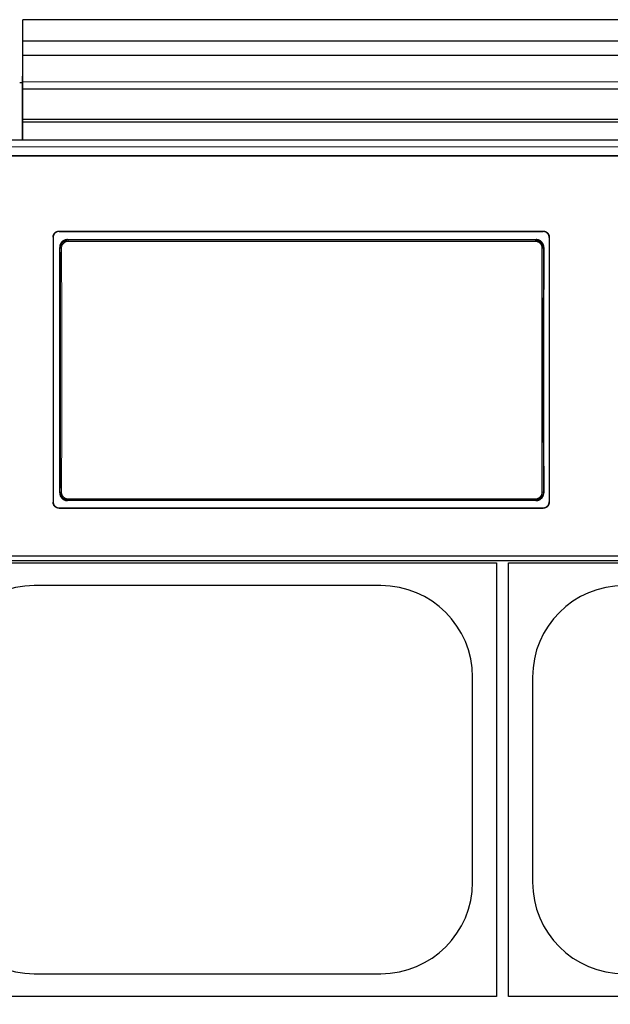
# Model space of a CAD drawing. Header units: inches. Extents: x 0 to 20790, y -12 to 14700.
# Tile 66 of 184: x 1871 to 2362, y 10812 to 11629. Entities that reach past the tile are written whole.
import ezdxf

# ---------------------------------------------------------------- set-up
doc = ezdxf.new("R2010")
doc.units = ezdxf.units.IN
doc.layers.add('1', color=7, linetype='Continuous', true_color=0xffffff)
doc.layers.add('254', color=7, linetype='Continuous', true_color=0xffffff)
doc.styles.add('latin_extended', font='simplex.shx')
doc.dimstyles.get("Standard").update_dxf_attribs({"dimtxt": 0.18, "dimasz": 0.18, "dimexe": 0.18, "dimexo": 0.0625, "dimgap": 0.09, "dimtad": 0, "dimtih": 1, "dimtoh": 1, "dimdec": 4, "dimzin": 0, "dimdsep": 46, "dimtxsty": 'Standard', "dimcen": 0.09, "dimadec": 0, "dimazin": 0, "dimtfac": 1, "dimtdec": 4, "dimtofl": 0, "dimtmove": 0, "dimatfit": 3, "dimfxl": 1, "dimtolj": 1, "dimtzin": 0, "dimarcsym": 0})

# ---------------------------------------------------------------- blocks, each defined once
blk = doc.blocks.new('_U2')
at = {"layer": '254', "color": 3, "linetype": 'Continuous', "lineweight": 13, "transparency": 16777216}
for p, q in [((7492.17, 11395.31), (7492.17, 8382.68)), ((438.17, 10122.32), (438.17, 8382.68)), ((560.67, 8417.68), (7369.67, 8417.68))]:
    blk.add_line(p, q, dxfattribs=at)
at = {"layer": '254', "color": 3, "transparency": 16777216}
for points in [[(560.67, 8438.09), (560.67, 8397.26), (438.17, 8417.68)], [(7369.67, 8397.26), (7369.67, 8438.09), (7492.17, 8417.68)]]:
    blk.add_solid(points, dxfattribs=at)
at = {"layer": 'Defpoints', "color": 0, "transparency": 16777216}
for p in [(7492.17, 11430.31), (438.17, 10157.32), (7492.17, 8417.68)]:
    blk.add_point(p, dxfattribs=at)
at = {"layer": '254', "color": 2, "lineweight": 13, "transparency": 16777216, "insert": (3746.42, 8601.43), "char_height": 122.5, "attachment_point": 1, "style": 'latin_extended'}
blk.add_mtext('\\A1;7054', dxfattribs=at)

msp = doc.modelspace()

# ---------------------------------------------------------------- linework, layer by layer
at = {"layer": '1', "color": 2, "linetype": 'Continuous', "lineweight": 25}
for p, q in [((1873.669, 11611.382), (1873.669, 11629.194)), ((2850.669, 11629.194), (1873.669, 11629.194)), ((1873.669, 11599.422), (1873.669, 11611.382)), ((2850.669, 11611.382), (1873.669, 11611.382)), ((1873.669, 11577.559), (1873.669, 11599.422)), ((2850.669, 11599.422), (1873.669, 11599.422)), ((1873.668, 11582.324), (1873.169, 11582.324)), ((1873.169, 11582.324), (1873.169, 11529.089)), ((1873.175, 11576.824), (1871.169, 11576.824)), ((1873.669, 11571.839), (1873.669, 11577.559)), ((1873.669, 11546.296), (1873.669, 11571.839)), ((1873.669, 11571.839), (2850.669, 11571.839)), ((1873.669, 11544.032), (1873.669, 11546.296)), ((2850.669, 11546.296), (1873.669, 11546.296)), ((1873.669, 11529.091), (1873.669, 11544.032)), ((2850.669, 11544.032), (1873.669, 11544.032)), ((2396.919, 11529.09), (1813.919, 11529.09)), ((2397.919, 11516.199), (1812.919, 11516.199)), ((1813.919, 11516.204), (2396.919, 11516.204)), ((1903.919, 11453.696), (2305.919, 11453.696)), ((1903.919, 11453.392), (2305.919, 11453.392)), ((1898.919, 11448.721), (1898.919, 11228.648)), ((1910.833, 11446.634), (2300.006, 11446.634)), ((2310.919, 11448.721), (2310.919, 11228.648)), ((1903.919, 11223.937), (2305.919, 11223.937)), ((1903.919, 11223.667), (2305.919, 11223.667)), ((2299.942, 11229.979), (1910.896, 11229.979)), ((2417.919, 11183.829), (1792.919, 11183.829)), ((1165.919, 11180.243), (2415.919, 11180.243)), ((1787.169, 11178.324), (2267.169, 11178.324)), ((2267.169, 11178.324), (2267.169, 10818.324)), ((2277.169, 11178.324), (2757.169, 11178.324)), ((2277.169, 10818.324), (2277.169, 11178.324)), ((2171.169, 11159.424), (1883.169, 11159.424)), ((2247.269, 10913.324), (2247.269, 11083.324)), ((2297.069, 11083.324), (2297.069, 10913.324)), ((1883.169, 10837.224), (2171.169, 10837.224)), ((2267.169, 10818.324), (1787.169, 10818.324)), ((2757.169, 10818.324), (2277.169, 10818.324))]:
    msp.add_line(p, q, dxfattribs=at)
at = {"layer": '1', "color": 110, "linetype": 'Continuous', "lineweight": 13}
for p, q in [((2850.669, 11577.559), (1873.669, 11577.559)), ((1903.919, 11453.696), (1903.919, 11453.392)), ((2305.919, 11453.392), (2305.919, 11453.696)), ((1910.833, 11446.634), (1911.391, 11446.076)), ((1911.391, 11446.076), (2299.448, 11446.076)), ((1911.391, 11446.076), (1911.391, 11445.166)), ((2299.448, 11445.166), (1911.391, 11445.166)), ((2299.448, 11446.076), (2300.006, 11446.634)), ((2299.448, 11446.076), (2299.448, 11445.166)), ((1904.925, 11439.559), (1904.374, 11440.111)), ((2306.465, 11440.111), (2305.914, 11439.559)), ((1904.433, 11236.499), (1904.925, 11236.99)), ((1911.391, 11230.474), (1911.391, 11231.384)), ((1911.391, 11231.384), (2299.448, 11231.384)), ((2299.448, 11231.384), (2299.448, 11230.474)), ((2305.914, 11236.99), (2306.405, 11236.499)), ((1903.919, 11223.937), (1903.919, 11223.667)), ((1911.391, 11230.474), (1910.896, 11229.979)), ((2299.448, 11230.474), (1911.391, 11230.474)), ((2299.942, 11229.979), (2299.448, 11230.474)), ((2305.919, 11223.667), (2305.919, 11223.937))]:
    msp.add_line(p, q, dxfattribs=at)
at = {"layer": '1', "color": 2, "linetype": 'Continuous', "lineweight": 25}
for centre, start, end in [((1883.169, 11083.324), 90, 180), ((2171.169, 11083.324), 0, 90), ((2373.169, 11083.324), 90, 180), ((1883.169, 10913.324), 180, 270), ((2171.169, 10913.324), 270, 0), ((2373.169, 10913.324), 180, 270)]:
    msp.add_arc(centre, 76.1, start, end, dxfattribs=at)
for centre, start_param, end_param in [((1841.742, 11331.664), 4.6330009, 4.8028843), ((2369.097, 11331.664), 1.480301, 1.6501845)]:
    msp.add_ellipse(centre, major_axis=(0, 1200), ratio=0.0524078, start_param=start_param, end_param=end_param, dxfattribs=at)
at = {"layer": '1', "color": 110, "linetype": 'Continuous', "lineweight": 13}
for centre, major_axis, ratio, start_param, end_param in [((1905.924, 11439.559), (1, 0.004), 0.0844733, 1.570421, 3.0890448), ((1842.313, 11338.275), (0, 1199), 0.0524078, 4.6278141, 4.7969639), ((1843.312, 11338.275), (0, 1200), 0.0523641, 4.6278141, 4.7969639), ((2367.527, 11338.275), (0, 1200), 0.0523641, 1.4862214, 1.6553712), ((2304.915, 11439.559), (-1, 0.004), 0.0844733, 3.1941405, 4.7127643), ((2368.526, 11338.275), (0, 1199), 0.0524078, 1.4862214, 1.6553712), ((1905.924, 11236.99), (1, -0.004), 0.0844733, 3.1941405, 4.7127643), ((2304.915, 11236.99), (1, 0.004), 0.0844733, 4.7120137, 6.2306374)]:
    msp.add_ellipse(centre, major_axis=major_axis, ratio=ratio, start_param=start_param, end_param=end_param, dxfattribs=at)
msp.add_open_spline([(2396.919, 11523.718), (1813.919, 11523.718)], degree=1, dxfattribs=at)
at = {"layer": '1', "color": 2, "linetype": 'Continuous', "lineweight": 25}
for points, knots in [([(1898.919, 11448.721), (1898.919, 11448.885), (1898.928, 11449.048), (1898.96, 11449.372), (1899.007, 11449.692), (1899.086, 11450.007), (1899.146, 11450.202), (1899.158, 11450.241), (1899.184, 11450.319), (1899.197, 11450.358), (1899.239, 11450.474), (1899.269, 11450.55), (1899.363, 11450.776), (1899.502, 11451.069), (1899.669, 11451.347), (1899.805, 11451.55), (1899.852, 11451.617), (1899.926, 11451.715), (1899.95, 11451.748), (1900.001, 11451.812), (1900.027, 11451.844), (1900.157, 11452.003), (1900.267, 11452.123), (1900.498, 11452.353), (1900.739, 11452.571), (1901.001, 11452.765), (1901.172, 11452.878), (1901.206, 11452.901), (1901.276, 11452.944), (1901.311, 11452.966), (1901.417, 11453.029), (1901.488, 11453.069), (1901.704, 11453.185), (1901.999, 11453.323), (1902.305, 11453.433), (1902.54, 11453.504), (1902.619, 11453.526), (1902.778, 11453.566), (1902.859, 11453.584), (1903.101, 11453.632), (1903.426, 11453.68), (1903.754, 11453.696), (1903.919, 11453.696)], [0, 0, 0, 0, 0.0625, 0.0625, 0.125, 0.1875, 0.1875, 0.203125, 0.203125, 0.21875, 0.21875, 0.25, 0.25, 0.3125, 0.375, 0.375, 0.40625, 0.40625, 0.421875, 0.421875, 0.4375, 0.4375, 0.5, 0.5, 0.5625, 0.625, 0.625, 0.640625, 0.640625, 0.65625, 0.65625, 0.6875, 0.6875, 0.75, 0.8125, 0.8125, 0.84375, 0.84375, 0.875, 0.875, 0.9375, 1, 1, 1, 1]), ([(1903.919, 11453.392), (1903.754, 11453.392), (1903.591, 11453.384), (1903.266, 11453.352), (1902.944, 11453.305), (1902.627, 11453.226), (1902.431, 11453.167), (1902.392, 11453.155), (1902.314, 11453.129), (1902.275, 11453.116), (1902.158, 11453.074), (1902.082, 11453.045), (1901.855, 11452.951), (1901.56, 11452.812), (1901.28, 11452.646), (1901.077, 11452.511), (1900.976, 11452.441), (1900.878, 11452.366), (1900.813, 11452.316), (1900.781, 11452.29), (1900.622, 11452.16), (1900.5, 11452.051), (1900.27, 11451.822), (1900.051, 11451.582), (1899.856, 11451.321), (1899.742, 11451.151), (1899.719, 11451.117), (1899.675, 11451.048), (1899.654, 11451.013), (1899.59, 11450.907), (1899.55, 11450.836), (1899.434, 11450.621), (1899.294, 11450.328), (1899.184, 11450.023), (1899.113, 11449.79), (1899.091, 11449.711), (1899.051, 11449.552), (1899.032, 11449.472), (1898.984, 11449.231), (1898.936, 11448.908), (1898.919, 11448.581), (1898.919, 11448.417)], [0, 0, 0, 0, 0.0625, 0.0625, 0.125, 0.1875, 0.1875, 0.203125, 0.203125, 0.21875, 0.21875, 0.25, 0.25, 0.3125, 0.375, 0.375, 0.40625, 0.421875, 0.421875, 0.4375, 0.4375, 0.5, 0.5, 0.5625, 0.625, 0.625, 0.640625, 0.640625, 0.65625, 0.65625, 0.6875, 0.6875, 0.75, 0.8125, 0.8125, 0.84375, 0.84375, 0.875, 0.875, 0.9375, 1, 1, 1, 1]), ([(2305.919, 11453.696), (2306.084, 11453.696), (2306.248, 11453.688), (2306.573, 11453.656), (2306.895, 11453.609), (2307.212, 11453.53), (2307.408, 11453.471), (2307.447, 11453.459), (2307.525, 11453.433), (2307.564, 11453.42), (2307.681, 11453.378), (2307.757, 11453.349), (2307.984, 11453.255), (2308.279, 11453.117), (2308.558, 11452.95), (2308.762, 11452.815), (2308.862, 11452.745), (2308.961, 11452.671), (2309.026, 11452.62), (2309.058, 11452.595), (2309.217, 11452.465), (2309.338, 11452.355), (2309.569, 11452.126), (2309.788, 11451.886), (2309.983, 11451.625), (2310.097, 11451.456), (2310.119, 11451.421), (2310.164, 11451.352), (2310.185, 11451.317), (2310.249, 11451.212), (2310.289, 11451.141), (2310.405, 11450.926), (2310.544, 11450.632), (2310.655, 11450.327), (2310.726, 11450.094), (2310.748, 11450.015), (2310.788, 11449.857), (2310.806, 11449.777), (2310.855, 11449.535), (2310.903, 11449.212), (2310.919, 11448.885), (2310.919, 11448.721)], [0, 0, 0, 0, 0.0625, 0.0625, 0.125, 0.1875, 0.1875, 0.203125, 0.203125, 0.21875, 0.21875, 0.25, 0.25, 0.3125, 0.375, 0.375, 0.40625, 0.421875, 0.421875, 0.4375, 0.4375, 0.5, 0.5, 0.5625, 0.625, 0.625, 0.640625, 0.640625, 0.65625, 0.65625, 0.6875, 0.6875, 0.75, 0.8125, 0.8125, 0.84375, 0.84375, 0.875, 0.875, 0.9375, 1, 1, 1, 1]), ([(2310.919, 11448.417), (2310.919, 11448.581), (2310.911, 11448.744), (2310.879, 11449.067), (2310.831, 11449.388), (2310.752, 11449.703), (2310.693, 11449.898), (2310.681, 11449.937), (2310.655, 11450.015), (2310.641, 11450.054), (2310.6, 11450.17), (2310.57, 11450.246), (2310.476, 11450.472), (2310.337, 11450.765), (2310.169, 11451.043), (2310.034, 11451.246), (2309.986, 11451.312), (2309.913, 11451.411), (2309.888, 11451.443), (2309.838, 11451.508), (2309.812, 11451.54), (2309.681, 11451.699), (2309.571, 11451.819), (2309.341, 11452.049), (2309.1, 11452.266), (2308.838, 11452.46), (2308.667, 11452.574), (2308.633, 11452.596), (2308.563, 11452.64), (2308.528, 11452.662), (2308.422, 11452.725), (2308.351, 11452.765), (2308.134, 11452.88), (2307.84, 11453.019), (2307.533, 11453.129), (2307.299, 11453.2), (2307.22, 11453.222), (2307.06, 11453.262), (2306.98, 11453.28), (2306.738, 11453.328), (2306.413, 11453.376), (2306.084, 11453.392), (2305.919, 11453.392)], [0, 0, 0, 0, 0.0625, 0.0625, 0.125, 0.1875, 0.1875, 0.203125, 0.203125, 0.21875, 0.21875, 0.25, 0.25, 0.3125, 0.375, 0.375, 0.40625, 0.40625, 0.421875, 0.421875, 0.4375, 0.4375, 0.5, 0.5, 0.5625, 0.625, 0.625, 0.640625, 0.640625, 0.65625, 0.65625, 0.6875, 0.6875, 0.75, 0.8125, 0.8125, 0.84375, 0.84375, 0.875, 0.875, 0.9375, 1, 1, 1, 1]), ([(1910.833, 11446.634), (1910.618, 11446.634), (1910.405, 11446.623), (1909.982, 11446.581), (1909.773, 11446.55), (1909.357, 11446.466), (1909.151, 11446.415), (1908.896, 11446.336), (1908.845, 11446.32), (1908.743, 11446.286), (1908.692, 11446.269), (1908.541, 11446.214), (1908.441, 11446.175), (1908.146, 11446.052), (1907.764, 11445.869), (1907.401, 11445.65), (1907.137, 11445.471), (1907.05, 11445.41), (1906.922, 11445.313), (1906.88, 11445.281), (1906.795, 11445.214), (1906.754, 11445.181), (1906.548, 11445.01), (1906.392, 11444.866), (1906.094, 11444.564), (1905.954, 11444.407), (1905.687, 11444.078), (1905.562, 11443.906), (1905.415, 11443.683), (1905.386, 11443.638), (1905.33, 11443.547), (1905.247, 11443.41), (1905.169, 11443.271), (1905.022, 11442.989), (1904.844, 11442.605), (1904.704, 11442.206), (1904.613, 11441.901), (1904.586, 11441.798), (1904.548, 11441.642), (1904.536, 11441.59), (1904.513, 11441.486), (1904.502, 11441.433), (1904.452, 11441.172), (1904.392, 11440.75), (1904.373, 11440.325), (1904.374, 11440.111)], [0, 0, 0, 0, 0.0625, 0.0625, 0.125, 0.125, 0.1875, 0.1875, 0.203125, 0.203125, 0.21875, 0.21875, 0.25, 0.25, 0.3125, 0.375, 0.375, 0.40625, 0.40625, 0.421875, 0.421875, 0.4375, 0.4375, 0.5, 0.5, 0.5625, 0.5625, 0.625, 0.625, 0.640625, 0.640625, 0.65625, 0.6875, 0.6875, 0.75, 0.8125, 0.8125, 0.84375, 0.84375, 0.859375, 0.859375, 0.875, 0.875, 0.9375, 1, 1, 1, 1]), ([(2305.914, 11439.559), (2305.914, 11439.774), (2305.895, 11440.2), (2305.834, 11440.622), (2305.783, 11440.885), (2305.772, 11440.938), (2305.749, 11441.042), (2305.712, 11441.198), (2305.671, 11441.352), (2305.579, 11441.656), (2305.439, 11442.055), (2305.26, 11442.439), (2305.111, 11442.721), (2305.059, 11442.814), (2304.977, 11442.953), (2304.949, 11442.998), (2304.892, 11443.089), (2304.863, 11443.134), (2304.717, 11443.356), (2304.466, 11443.697), (2304.183, 11444.012), (2303.959, 11444.238), (2303.883, 11444.312), (2303.765, 11444.42), (2303.725, 11444.455), (2303.644, 11444.525), (2303.603, 11444.56), (2303.397, 11444.731), (2303.226, 11444.858), (2302.875, 11445.095), (2302.694, 11445.204), (2302.321, 11445.405), (2302.129, 11445.496), (2301.883, 11445.599), (2301.833, 11445.619), (2301.733, 11445.658), (2301.683, 11445.676), (2301.532, 11445.731), (2301.431, 11445.764), (2301.125, 11445.857), (2300.715, 11445.96), (2300.297, 11446.023), (2299.875, 11446.065), (2299.662, 11446.076), (2299.448, 11446.076)], [0, 0, 0, 0, 0.0625, 0.125, 0.125, 0.140625, 0.140625, 0.15625, 0.1875, 0.1875, 0.25, 0.3125, 0.3125, 0.34375, 0.34375, 0.359375, 0.359375, 0.375, 0.375, 0.4375, 0.5, 0.5, 0.53125, 0.53125, 0.546875, 0.546875, 0.5625, 0.5625, 0.625, 0.625, 0.6875, 0.6875, 0.75, 0.75, 0.765625, 0.765625, 0.78125, 0.78125, 0.8125, 0.8125, 0.875, 0.9375, 0.9375, 1, 1, 1, 1]), ([(2306.465, 11440.111), (2306.466, 11440.325), (2306.456, 11440.537), (2306.417, 11440.958), (2306.388, 11441.167), (2306.308, 11441.582), (2306.258, 11441.788), (2306.183, 11442.043), (2306.168, 11442.094), (2306.135, 11442.195), (2306.118, 11442.246), (2306.065, 11442.398), (2306.028, 11442.498), (2305.908, 11442.793), (2305.73, 11443.177), (2305.516, 11443.542), (2305.342, 11443.807), (2305.282, 11443.895), (2305.188, 11444.024), (2305.156, 11444.067), (2305.091, 11444.151), (2305.058, 11444.194), (2304.89, 11444.402), (2304.748, 11444.561), (2304.45, 11444.863), (2304.295, 11445.006), (2303.97, 11445.277), (2303.8, 11445.404), (2303.579, 11445.554), (2303.535, 11445.584), (2303.445, 11445.641), (2303.399, 11445.67), (2303.262, 11445.753), (2303.169, 11445.806), (2302.888, 11445.959), (2302.505, 11446.142), (2302.107, 11446.286), (2301.802, 11446.38), (2301.699, 11446.409), (2301.544, 11446.448), (2301.492, 11446.461), (2301.387, 11446.485), (2301.334, 11446.496), (2301.071, 11446.549), (2300.648, 11446.612), (2300.221, 11446.634), (2300.006, 11446.634)], [0, 0, 0, 0, 0.0625, 0.0625, 0.125, 0.125, 0.1875, 0.1875, 0.203125, 0.203125, 0.21875, 0.21875, 0.25, 0.25, 0.3125, 0.375, 0.375, 0.40625, 0.40625, 0.421875, 0.421875, 0.4375, 0.4375, 0.5, 0.5, 0.5625, 0.5625, 0.625, 0.625, 0.640625, 0.640625, 0.65625, 0.65625, 0.6875, 0.6875, 0.75, 0.8125, 0.8125, 0.84375, 0.84375, 0.859375, 0.859375, 0.875, 0.875, 0.9375, 1, 1, 1, 1]), ([(1904.433, 11236.499), (1904.432, 11236.284), (1904.442, 11236.072), (1904.481, 11235.651), (1904.511, 11235.441), (1904.591, 11235.027), (1904.641, 11234.821), (1904.716, 11234.566), (1904.732, 11234.515), (1904.765, 11234.413), (1904.782, 11234.363), (1904.835, 11234.211), (1904.873, 11234.111), (1904.992, 11233.816), (1905.171, 11233.432), (1905.385, 11233.068), (1905.56, 11232.802), (1905.62, 11232.715), (1905.714, 11232.586), (1905.746, 11232.543), (1905.811, 11232.458), (1905.844, 11232.416), (1906.013, 11232.208), (1906.155, 11232.049), (1906.452, 11231.748), (1906.608, 11231.605), (1906.933, 11231.334), (1907.103, 11231.206), (1907.324, 11231.057), (1907.369, 11231.028), (1907.459, 11230.97), (1907.504, 11230.941), (1907.642, 11230.858), (1907.734, 11230.805), (1908.015, 11230.653), (1908.398, 11230.47), (1908.796, 11230.326), (1909.101, 11230.233), (1909.204, 11230.204), (1909.359, 11230.164), (1909.411, 11230.152), (1909.516, 11230.128), (1909.569, 11230.117), (1909.831, 11230.064), (1910.254, 11230.001), (1910.681, 11229.979), (1910.896, 11229.979)], [0, 0, 0, 0, 0.0625, 0.0625, 0.125, 0.125, 0.1875, 0.1875, 0.203125, 0.203125, 0.21875, 0.21875, 0.25, 0.25, 0.3125, 0.375, 0.375, 0.40625, 0.40625, 0.421875, 0.421875, 0.4375, 0.4375, 0.5, 0.5, 0.5625, 0.5625, 0.625, 0.625, 0.640625, 0.640625, 0.65625, 0.65625, 0.6875, 0.6875, 0.75, 0.8125, 0.8125, 0.84375, 0.84375, 0.859375, 0.859375, 0.875, 0.875, 0.9375, 1, 1, 1, 1]), ([(1904.925, 11236.99), (1904.925, 11236.776), (1904.944, 11236.35), (1905.005, 11235.927), (1905.056, 11235.665), (1905.067, 11235.612), (1905.09, 11235.508), (1905.126, 11235.352), (1905.168, 11235.198), (1905.259, 11234.894), (1905.4, 11234.495), (1905.579, 11234.111), (1905.728, 11233.829), (1905.78, 11233.735), (1905.862, 11233.597), (1905.89, 11233.552), (1905.946, 11233.461), (1905.975, 11233.416), (1906.122, 11233.194), (1906.373, 11232.853), (1906.656, 11232.538), (1906.88, 11232.312), (1906.956, 11232.238), (1907.074, 11232.13), (1907.114, 11232.095), (1907.195, 11232.024), (1907.235, 11231.99), (1907.442, 11231.819), (1907.612, 11231.692), (1907.964, 11231.455), (1908.145, 11231.346), (1908.518, 11231.145), (1908.71, 11231.054), (1908.956, 11230.951), (1909.006, 11230.931), (1909.106, 11230.892), (1909.156, 11230.873), (1909.307, 11230.819), (1909.408, 11230.786), (1909.713, 11230.693), (1910.124, 11230.589), (1910.542, 11230.527), (1910.964, 11230.485), (1911.176, 11230.474), (1911.391, 11230.474)], [0, 0, 0, 0, 0.0625, 0.125, 0.125, 0.140625, 0.140625, 0.15625, 0.1875, 0.1875, 0.25, 0.3125, 0.3125, 0.34375, 0.34375, 0.359375, 0.359375, 0.375, 0.375, 0.4375, 0.5, 0.5, 0.53125, 0.53125, 0.546875, 0.546875, 0.5625, 0.5625, 0.625, 0.625, 0.6875, 0.6875, 0.75, 0.75, 0.765625, 0.765625, 0.78125, 0.78125, 0.8125, 0.8125, 0.875, 0.9375, 0.9375, 1, 1, 1, 1]), ([(2299.942, 11229.979), (2300.157, 11229.979), (2300.37, 11229.99), (2300.793, 11230.032), (2301.002, 11230.063), (2301.418, 11230.146), (2301.624, 11230.198), (2301.879, 11230.276), (2301.93, 11230.292), (2302.032, 11230.326), (2302.083, 11230.344), (2302.234, 11230.398), (2302.333, 11230.437), (2302.628, 11230.56), (2303.011, 11230.743), (2303.373, 11230.962), (2303.637, 11231.14), (2303.724, 11231.201), (2303.852, 11231.297), (2303.895, 11231.33), (2303.979, 11231.396), (2304.021, 11231.43), (2304.227, 11231.601), (2304.383, 11231.744), (2304.681, 11232.046), (2304.822, 11232.203), (2305.088, 11232.532), (2305.214, 11232.703), (2305.361, 11232.926), (2305.39, 11232.971), (2305.447, 11233.062), (2305.53, 11233.199), (2305.607, 11233.338), (2305.755, 11233.62), (2305.934, 11234.003), (2306.074, 11234.403), (2306.165, 11234.708), (2306.193, 11234.811), (2306.231, 11234.966), (2306.243, 11235.019), (2306.266, 11235.123), (2306.276, 11235.175), (2306.327, 11235.437), (2306.387, 11235.859), (2306.406, 11236.284), (2306.405, 11236.499)], [0, 0, 0, 0, 0.0625, 0.0625, 0.125, 0.125, 0.1875, 0.1875, 0.203125, 0.203125, 0.21875, 0.21875, 0.25, 0.25, 0.3125, 0.375, 0.375, 0.40625, 0.40625, 0.421875, 0.421875, 0.4375, 0.4375, 0.5, 0.5, 0.5625, 0.5625, 0.625, 0.625, 0.640625, 0.640625, 0.65625, 0.6875, 0.6875, 0.75, 0.8125, 0.8125, 0.84375, 0.84375, 0.859375, 0.859375, 0.875, 0.875, 0.9375, 1, 1, 1, 1]), ([(1898.919, 11228.917), (1898.919, 11228.753), (1898.928, 11228.59), (1898.96, 11228.266), (1899.007, 11227.946), (1899.086, 11227.63), (1899.146, 11227.435), (1899.158, 11227.396), (1899.184, 11227.318), (1899.197, 11227.279), (1899.239, 11227.163), (1899.269, 11227.087), (1899.363, 11226.86), (1899.502, 11226.567), (1899.669, 11226.288), (1899.805, 11226.086), (1899.852, 11226.019), (1899.926, 11225.92), (1899.95, 11225.888), (1900.001, 11225.823), (1900.027, 11225.791), (1900.157, 11225.632), (1900.267, 11225.511), (1900.498, 11225.282), (1900.739, 11225.064), (1901.001, 11224.87), (1901.172, 11224.756), (1901.206, 11224.734), (1901.276, 11224.69), (1901.311, 11224.668), (1901.417, 11224.605), (1901.488, 11224.564), (1901.704, 11224.449), (1901.999, 11224.31), (1902.305, 11224.2), (1902.54, 11224.129), (1902.619, 11224.107), (1902.778, 11224.067), (1902.859, 11224.049), (1903.101, 11224.001), (1903.426, 11223.953), (1903.754, 11223.937), (1903.919, 11223.937)], [0, 0, 0, 0, 0.0625, 0.0625, 0.125, 0.1875, 0.1875, 0.203125, 0.203125, 0.21875, 0.21875, 0.25, 0.25, 0.3125, 0.375, 0.375, 0.40625, 0.40625, 0.421875, 0.421875, 0.4375, 0.4375, 0.5, 0.5, 0.5625, 0.625, 0.625, 0.640625, 0.640625, 0.65625, 0.65625, 0.6875, 0.6875, 0.75, 0.8125, 0.8125, 0.84375, 0.84375, 0.875, 0.875, 0.9375, 1, 1, 1, 1]), ([(1903.919, 11223.667), (1903.754, 11223.667), (1903.591, 11223.676), (1903.266, 11223.707), (1902.944, 11223.755), (1902.627, 11223.834), (1902.431, 11223.893), (1902.392, 11223.905), (1902.314, 11223.931), (1902.275, 11223.944), (1902.158, 11223.986), (1902.082, 11224.015), (1901.855, 11224.109), (1901.56, 11224.248), (1901.28, 11224.414), (1901.077, 11224.55), (1900.976, 11224.62), (1900.878, 11224.694), (1900.813, 11224.745), (1900.781, 11224.77), (1900.622, 11224.901), (1900.5, 11225.01), (1900.27, 11225.24), (1900.051, 11225.48), (1899.856, 11225.741), (1899.742, 11225.911), (1899.719, 11225.945), (1899.675, 11226.014), (1899.654, 11226.049), (1899.59, 11226.155), (1899.55, 11226.226), (1899.434, 11226.441), (1899.294, 11226.735), (1899.184, 11227.04), (1899.113, 11227.274), (1899.091, 11227.352), (1899.051, 11227.511), (1899.032, 11227.592), (1898.984, 11227.833), (1898.936, 11228.157), (1898.919, 11228.484), (1898.919, 11228.648)], [0, 0, 0, 0, 0.0625, 0.0625, 0.125, 0.1875, 0.1875, 0.203125, 0.203125, 0.21875, 0.21875, 0.25, 0.25, 0.3125, 0.375, 0.375, 0.40625, 0.421875, 0.421875, 0.4375, 0.4375, 0.5, 0.5, 0.5625, 0.625, 0.625, 0.640625, 0.640625, 0.65625, 0.65625, 0.6875, 0.6875, 0.75, 0.8125, 0.8125, 0.84375, 0.84375, 0.875, 0.875, 0.9375, 1, 1, 1, 1]), ([(2305.919, 11223.937), (2306.084, 11223.937), (2306.248, 11223.945), (2306.573, 11223.977), (2306.895, 11224.024), (2307.212, 11224.103), (2307.408, 11224.162), (2307.447, 11224.175), (2307.525, 11224.2), (2307.564, 11224.214), (2307.681, 11224.255), (2307.757, 11224.285), (2307.984, 11224.378), (2308.279, 11224.517), (2308.558, 11224.684), (2308.762, 11224.819), (2308.862, 11224.889), (2308.961, 11224.964), (2309.026, 11225.014), (2309.058, 11225.04), (2309.217, 11225.17), (2309.338, 11225.279), (2309.569, 11225.509), (2309.788, 11225.749), (2309.983, 11226.01), (2310.097, 11226.18), (2310.119, 11226.214), (2310.164, 11226.284), (2310.185, 11226.319), (2310.249, 11226.424), (2310.289, 11226.495), (2310.405, 11226.711), (2310.544, 11227.004), (2310.655, 11227.31), (2310.726, 11227.543), (2310.748, 11227.622), (2310.788, 11227.781), (2310.806, 11227.861), (2310.855, 11228.102), (2310.903, 11228.426), (2310.919, 11228.753), (2310.919, 11228.917)], [0, 0, 0, 0, 0.0625, 0.0625, 0.125, 0.1875, 0.1875, 0.203125, 0.203125, 0.21875, 0.21875, 0.25, 0.25, 0.3125, 0.375, 0.375, 0.40625, 0.421875, 0.421875, 0.4375, 0.4375, 0.5, 0.5, 0.5625, 0.625, 0.625, 0.640625, 0.640625, 0.65625, 0.65625, 0.6875, 0.6875, 0.75, 0.8125, 0.8125, 0.84375, 0.84375, 0.875, 0.875, 0.9375, 1, 1, 1, 1]), ([(2310.919, 11228.648), (2310.919, 11228.484), (2310.911, 11228.321), (2310.879, 11227.997), (2310.831, 11227.676), (2310.752, 11227.361), (2310.693, 11227.165), (2310.681, 11227.126), (2310.655, 11227.049), (2310.641, 11227.01), (2310.6, 11226.894), (2310.57, 11226.817), (2310.476, 11226.591), (2310.337, 11226.297), (2310.169, 11226.019), (2310.034, 11225.816), (2309.986, 11225.75), (2309.913, 11225.651), (2309.888, 11225.618), (2309.838, 11225.554), (2309.812, 11225.522), (2309.681, 11225.363), (2309.571, 11225.242), (2309.341, 11225.012), (2309.1, 11224.795), (2308.838, 11224.6), (2308.667, 11224.487), (2308.633, 11224.464), (2308.563, 11224.42), (2308.528, 11224.399), (2308.422, 11224.335), (2308.351, 11224.295), (2308.134, 11224.18), (2307.84, 11224.041), (2307.533, 11223.931), (2307.299, 11223.86), (2307.22, 11223.838), (2307.06, 11223.798), (2306.98, 11223.78), (2306.738, 11223.732), (2306.413, 11223.684), (2306.084, 11223.667), (2305.919, 11223.667)], [0, 0, 0, 0, 0.0625, 0.0625, 0.125, 0.1875, 0.1875, 0.203125, 0.203125, 0.21875, 0.21875, 0.25, 0.25, 0.3125, 0.375, 0.375, 0.40625, 0.40625, 0.421875, 0.421875, 0.4375, 0.4375, 0.5, 0.5, 0.5625, 0.625, 0.625, 0.640625, 0.640625, 0.65625, 0.65625, 0.6875, 0.6875, 0.75, 0.8125, 0.8125, 0.84375, 0.84375, 0.875, 0.875, 0.9375, 1, 1, 1, 1])]:
    msp.add_open_spline(points, degree=3, knots=knots, dxfattribs=at)
at = {"layer": '1', "color": 110, "linetype": 'Continuous', "lineweight": 13}
for points, knots in [([(1911.391, 11446.076), (1911.176, 11446.076), (1910.749, 11446.054), (1910.326, 11445.991), (1910.063, 11445.938), (1910.011, 11445.926), (1909.906, 11445.903), (1909.751, 11445.865), (1909.597, 11445.822), (1909.293, 11445.729), (1908.895, 11445.584), (1908.512, 11445.402), (1908.277, 11445.275), (1908.231, 11445.249), (1908.138, 11445.196), (1908.092, 11445.169), (1907.954, 11445.085), (1907.864, 11445.028), (1907.6, 11444.849), (1907.261, 11444.594), (1906.949, 11444.309), (1906.725, 11444.082), (1906.653, 11444.005), (1906.546, 11443.886), (1906.511, 11443.846), (1906.441, 11443.764), (1906.407, 11443.723), (1906.239, 11443.515), (1906.113, 11443.343), (1905.881, 11442.99), (1905.666, 11442.626), (1905.487, 11442.241), (1905.387, 11441.995), (1905.367, 11441.945), (1905.329, 11441.845), (1905.311, 11441.795), (1905.258, 11441.643), (1905.225, 11441.542), (1905.134, 11441.236), (1905.034, 11440.826), (1904.974, 11440.408), (1904.934, 11439.986), (1904.925, 11439.774), (1904.925, 11439.559)], [0, 0, 0, 0, 0.0625, 0.125, 0.125, 0.140625, 0.140625, 0.15625, 0.1875, 0.1875, 0.25, 0.3125, 0.3125, 0.328125, 0.328125, 0.34375, 0.34375, 0.375, 0.375, 0.4375, 0.5, 0.5, 0.53125, 0.53125, 0.546875, 0.546875, 0.5625, 0.5625, 0.625, 0.625, 0.6875, 0.75, 0.75, 0.765625, 0.765625, 0.78125, 0.78125, 0.8125, 0.8125, 0.875, 0.9375, 0.9375, 1, 1, 1, 1]), ([(1911.391, 11445.166), (1911.209, 11445.166), (1910.847, 11445.148), (1910.489, 11445.094), (1910.266, 11445.049), (1910.222, 11445.04), (1910.133, 11445.02), (1910.089, 11445.009), (1909.958, 11444.976), (1909.871, 11444.951), (1909.613, 11444.872), (1909.276, 11444.75), (1908.952, 11444.595), (1908.754, 11444.487), (1908.714, 11444.465), (1908.636, 11444.42), (1908.597, 11444.397), (1908.48, 11444.326), (1908.404, 11444.277), (1908.18, 11444.126), (1907.893, 11443.91), (1907.63, 11443.667), (1907.441, 11443.475), (1907.349, 11443.377), (1907.26, 11443.275), (1907.201, 11443.206), (1907.172, 11443.171), (1907.03, 11442.994), (1906.924, 11442.849), (1906.728, 11442.549), (1906.547, 11442.241), (1906.396, 11441.915), (1906.311, 11441.706), (1906.295, 11441.664), (1906.263, 11441.58), (1906.247, 11441.537), (1906.203, 11441.409), (1906.175, 11441.323), (1906.099, 11441.064), (1906.015, 11440.716), (1905.964, 11440.362), (1905.939, 11440.095), (1905.93, 11439.96), (1905.926, 11439.825), (1905.924, 11439.734), (1905.924, 11439.689), (1905.924, 11439.644)], [0, 0, 0, 0, 0.0625, 0.125, 0.125, 0.140625, 0.140625, 0.15625, 0.15625, 0.1875, 0.1875, 0.25, 0.3125, 0.3125, 0.328125, 0.328125, 0.34375, 0.34375, 0.375, 0.375, 0.4375, 0.5, 0.5, 0.53125, 0.546875, 0.546875, 0.5625, 0.5625, 0.625, 0.625, 0.6875, 0.75, 0.75, 0.765625, 0.765625, 0.78125, 0.78125, 0.8125, 0.8125, 0.875, 0.9375, 0.9375, 0.96875, 0.984375, 0.984375, 1, 1, 1, 1]), ([(2299.448, 11445.166), (2299.539, 11445.166), (2299.63, 11445.164), (2299.81, 11445.155), (2299.9, 11445.148), (2300.169, 11445.121), (2300.524, 11445.068), (2300.872, 11444.98), (2301.131, 11444.901), (2301.216, 11444.873), (2301.344, 11444.827), (2301.387, 11444.811), (2301.472, 11444.778), (2301.514, 11444.761), (2301.722, 11444.673), (2301.884, 11444.596), (2302.2, 11444.425), (2302.353, 11444.333), (2302.65, 11444.132), (2302.794, 11444.024), (2302.969, 11443.879), (2303.003, 11443.849), (2303.072, 11443.79), (2303.173, 11443.699), (2303.27, 11443.605), (2303.459, 11443.414), (2303.697, 11443.147), (2303.909, 11442.857), (2304.033, 11442.669), (2304.057, 11442.631), (2304.105, 11442.554), (2304.128, 11442.515), (2304.197, 11442.398), (2304.241, 11442.319), (2304.366, 11442.08), (2304.517, 11441.755), (2304.635, 11441.418), (2304.712, 11441.16), (2304.735, 11441.073), (2304.767, 11440.942), (2304.777, 11440.898), (2304.797, 11440.809), (2304.806, 11440.765), (2304.849, 11440.543), (2304.9, 11440.186), (2304.916, 11439.825), (2304.915, 11439.644)], [0, 0, 0, 0, 0.03125, 0.03125, 0.0625, 0.0625, 0.125, 0.1875, 0.1875, 0.21875, 0.21875, 0.234375, 0.234375, 0.25, 0.25, 0.3125, 0.3125, 0.375, 0.375, 0.4375, 0.4375, 0.453125, 0.453125, 0.46875, 0.5, 0.5, 0.5625, 0.625, 0.625, 0.640625, 0.640625, 0.65625, 0.65625, 0.6875, 0.6875, 0.75, 0.8125, 0.8125, 0.84375, 0.84375, 0.859375, 0.859375, 0.875, 0.875, 0.9375, 1, 1, 1, 1]), ([(1905.924, 11236.906), (1905.923, 11236.725), (1905.939, 11236.364), (1905.99, 11236.007), (1906.033, 11235.785), (1906.042, 11235.74), (1906.061, 11235.652), (1906.072, 11235.608), (1906.104, 11235.477), (1906.127, 11235.39), (1906.203, 11235.132), (1906.322, 11234.795), (1906.472, 11234.469), (1906.598, 11234.23), (1906.642, 11234.152), (1906.711, 11234.034), (1906.734, 11233.996), (1906.782, 11233.919), (1906.806, 11233.881), (1906.93, 11233.693), (1907.142, 11233.403), (1907.38, 11233.136), (1907.569, 11232.944), (1907.666, 11232.851), (1907.767, 11232.76), (1907.835, 11232.701), (1907.87, 11232.671), (1908.044, 11232.526), (1908.189, 11232.418), (1908.486, 11232.217), (1908.639, 11232.125), (1908.955, 11231.954), (1909.117, 11231.876), (1909.325, 11231.789), (1909.367, 11231.772), (1909.452, 11231.739), (1909.494, 11231.723), (1909.622, 11231.677), (1909.708, 11231.649), (1909.967, 11231.57), (1910.315, 11231.482), (1910.67, 11231.429), (1910.938, 11231.402), (1911.028, 11231.395), (1911.209, 11231.386), (1911.3, 11231.384), (1911.391, 11231.384)], [0, 0, 0, 0, 0.0625, 0.125, 0.125, 0.140625, 0.140625, 0.15625, 0.15625, 0.1875, 0.1875, 0.25, 0.3125, 0.3125, 0.34375, 0.34375, 0.359375, 0.359375, 0.375, 0.375, 0.4375, 0.5, 0.5, 0.53125, 0.546875, 0.546875, 0.5625, 0.5625, 0.625, 0.625, 0.6875, 0.6875, 0.75, 0.75, 0.765625, 0.765625, 0.78125, 0.78125, 0.8125, 0.8125, 0.875, 0.9375, 0.9375, 0.96875, 0.96875, 1, 1, 1, 1]), ([(2299.448, 11230.474), (2299.662, 11230.474), (2300.09, 11230.496), (2300.513, 11230.559), (2300.776, 11230.612), (2300.828, 11230.623), (2300.932, 11230.647), (2301.088, 11230.685), (2301.242, 11230.728), (2301.546, 11230.821), (2301.944, 11230.965), (2302.327, 11231.148), (2302.562, 11231.275), (2302.608, 11231.301), (2302.701, 11231.354), (2302.747, 11231.381), (2302.885, 11231.464), (2302.975, 11231.522), (2303.239, 11231.701), (2303.578, 11231.955), (2303.89, 11232.241), (2304.114, 11232.468), (2304.186, 11232.545), (2304.293, 11232.664), (2304.328, 11232.704), (2304.397, 11232.786), (2304.432, 11232.827), (2304.6, 11233.035), (2304.725, 11233.207), (2304.958, 11233.56), (2305.173, 11233.924), (2305.352, 11234.308), (2305.452, 11234.555), (2305.472, 11234.605), (2305.51, 11234.705), (2305.528, 11234.755), (2305.581, 11234.906), (2305.614, 11235.008), (2305.704, 11235.313), (2305.805, 11235.724), (2305.865, 11236.142), (2305.904, 11236.564), (2305.914, 11236.776), (2305.914, 11236.99)], [0, 0, 0, 0, 0.0625, 0.125, 0.125, 0.140625, 0.140625, 0.15625, 0.1875, 0.1875, 0.25, 0.3125, 0.3125, 0.328125, 0.328125, 0.34375, 0.34375, 0.375, 0.375, 0.4375, 0.5, 0.5, 0.53125, 0.53125, 0.546875, 0.546875, 0.5625, 0.5625, 0.625, 0.625, 0.6875, 0.75, 0.75, 0.765625, 0.765625, 0.78125, 0.78125, 0.8125, 0.8125, 0.875, 0.9375, 0.9375, 1, 1, 1, 1]), ([(2304.915, 11236.906), (2304.915, 11236.861), (2304.915, 11236.815), (2304.913, 11236.725), (2304.909, 11236.59), (2304.899, 11236.455), (2304.874, 11236.188), (2304.824, 11235.834), (2304.74, 11235.486), (2304.664, 11235.227), (2304.636, 11235.141), (2304.591, 11235.013), (2304.576, 11234.97), (2304.544, 11234.886), (2304.528, 11234.844), (2304.443, 11234.635), (2304.292, 11234.309), (2304.111, 11234.001), (2303.915, 11233.701), (2303.809, 11233.556), (2303.667, 11233.379), (2303.638, 11233.344), (2303.579, 11233.275), (2303.49, 11233.173), (2303.398, 11233.075), (2303.209, 11232.883), (2302.945, 11232.64), (2302.659, 11232.424), (2302.435, 11232.273), (2302.359, 11232.224), (2302.242, 11232.153), (2302.203, 11232.13), (2302.125, 11232.085), (2302.085, 11232.063), (2301.887, 11231.955), (2301.563, 11231.8), (2301.225, 11231.678), (2300.968, 11231.599), (2300.881, 11231.574), (2300.75, 11231.541), (2300.706, 11231.53), (2300.617, 11231.51), (2300.573, 11231.501), (2300.35, 11231.456), (2299.992, 11231.402), (2299.63, 11231.384), (2299.448, 11231.384)], [0, 0, 0, 0, 0.015625, 0.015625, 0.03125, 0.0625, 0.0625, 0.125, 0.1875, 0.1875, 0.21875, 0.21875, 0.234375, 0.234375, 0.25, 0.25, 0.3125, 0.375, 0.375, 0.4375, 0.4375, 0.453125, 0.453125, 0.46875, 0.5, 0.5, 0.5625, 0.625, 0.625, 0.65625, 0.65625, 0.671875, 0.671875, 0.6875, 0.6875, 0.75, 0.8125, 0.8125, 0.84375, 0.84375, 0.859375, 0.859375, 0.875, 0.875, 0.9375, 1, 1, 1, 1])]:
    msp.add_open_spline(points, degree=3, knots=knots, dxfattribs=at)

# ---------------------------------------------------------------- dimensions: what is measured, and where the dimension line sits
at = {"layer": '254', "color": 2, "linetype": 'Continuous', "lineweight": 13}
dim = msp.add_linear_dim(base=(7492.169, 8417.678), p1=(438.169, 10157.324), p2=(7492.169, 11430.311), dimstyle='Standard', override={"dimscale": 35, "dimtxt": 3.5, "dimasz": 3.5, "dimexe": 1, "dimexo": 1, "dimgap": 1.75, "dimtad": 1, "dimtih": 1, "dimtoh": 0, "dimdec": 2, "dimlfac": 1, "dimzin": 8, "dimdsep": 46, "dimlunit": 2, "dimtxsty": 'latin_extended', "dimsah": 1, "dimse1": 0, "dimse2": 0, "dimsd1": 0, "dimsd2": 0, "dimclrd": 3, "dimclre": 3, "dimclrt": 2, "dimtol": 0, "dimtm": -0.1, "dimtfac": 0.714286, "dimtdec": 3, "dimtofl": 1, "dimtmove": 0, "dimtzin": 8, "dimlwd": 13, "dimlwe": 13}, dxfattribs=at)
dim.commit()
dim.dimension.update_dxf_attribs({"geometry": '_U2', "text_midpoint": (3965.169, 8417.678), "dimtype": 160})

doc.saveas('drawing.dxf')
